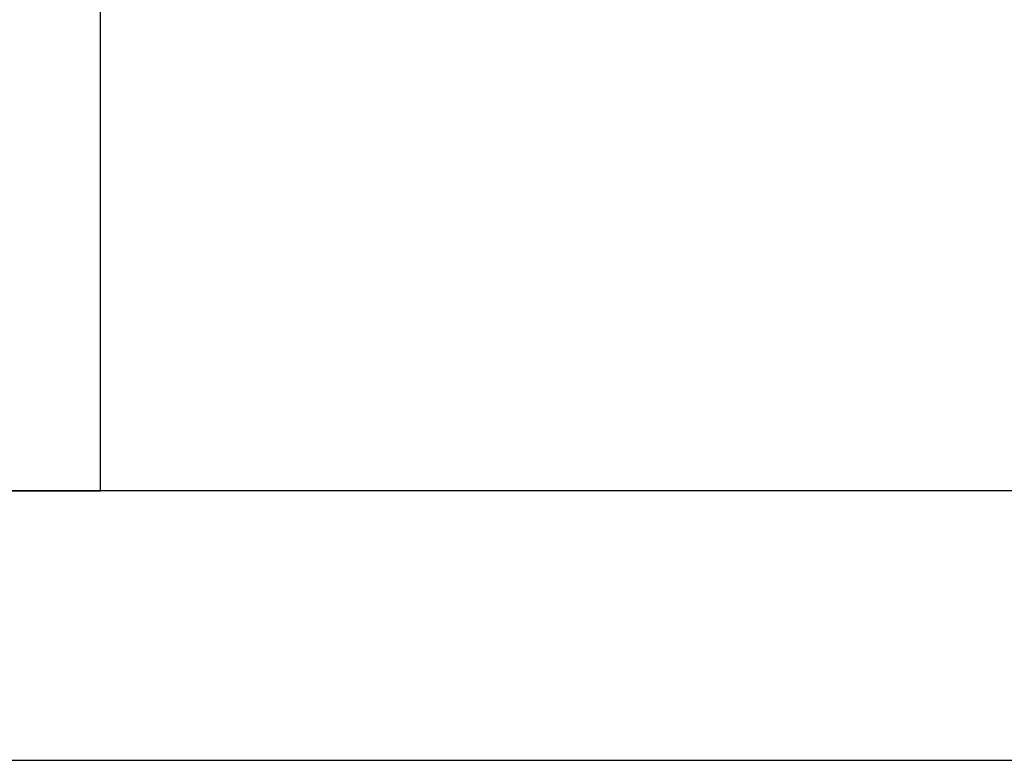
# Model space of a CAD drawing. Header units: metres. Extents: x 397.7 to 427.5, y 12.7 to 28.4.
# Tile 63 of 139: x 407.507 to 407.872, y 25.829 to 26.104. Entities that reach past the tile are written whole.
import ezdxf

# ---------------------------------------------------------------- set-up
doc = ezdxf.new("R2010")
doc.units = ezdxf.units.M
doc.layers.add('A-WALL-____-MCUT', color=7, linetype='Continuous', lineweight=25)
doc.layers.add('A-WALL-____-OTLN', color=7, linetype='Continuous', lineweight=25)

# ---------------------------------------------------------------- blocks, each defined once
blk = doc.blocks.new('Family - Evans P2-152743-05_CLI_AIGUA_P2')
at = {"layer": 'A-WALL-____-MCUT', "color": 253, "true_color": 0xaaaaaa}
for p, q in [((1.72, 0.09), (0, 0.09)), ((1.72, 0), (1.72, 0.09))]:
    blk.add_line(p, q, dxfattribs=at)
at = {"layer": 'A-WALL-____-OTLN', "color": 253, "true_color": 0xaaaaaa}
for p, q in [((1.72, 0.09), (0, 0.09)), ((1.72, 0), (1.72, 0.09))]:
    blk.add_line(p, q, dxfattribs=at)
blk = doc.blocks.new('Family - Evans P2-153089-05_CLI_AIGUA_P2')
at = {"layer": 'A-WALL-____-MCUT', "color": 253, "true_color": 0xaaaaaa}
for p, q in [((2.75439, 0.1), (0, 0.1)), ((0, 0), (2.75439, 0))]:
    blk.add_line(p, q, dxfattribs=at)
at = {"layer": 'A-WALL-____-OTLN', "color": 253, "true_color": 0xaaaaaa}
for p, q in [((2.75439, 0.1), (0, 0.1)), ((0, 0), (2.75439, 0))]:
    blk.add_line(p, q, dxfattribs=at)
at = {"layer": 'A-WALL-____-OTLN', "color": 253, "lineweight": 18, "true_color": 0xaaaaaa}
blk.add_line((0, 0), (2.75439, 0), dxfattribs=at)
blk = doc.blocks.new('LONDR55-XX_ZZ-ARQ-CAA-M3D-Londres55_ifc-1-05_CLI_AIGUA_P2')
at = {"layer": 'A-WALL-____-OTLN', "color": 253, "lineweight": 18, "true_color": 0xaaaaaa, "rotation": 270}
blk.add_blockref('Family - Evans P2-152743-05_CLI_AIGUA_P2', (407.44698, 27.64946), dxfattribs=at)
at = {"layer": 'A-WALL-____-OTLN', "color": 253, "lineweight": 18, "true_color": 0xaaaaaa}
blk.add_blockref('Family - Evans P2-153089-05_CLI_AIGUA_P2', (406.31097, 25.82946), dxfattribs=at)

msp = doc.modelspace()

# ---------------------------------------------------------------- block references
at = {"lineweight": 5}
msp.add_blockref('LONDR55-XX_ZZ-ARQ-CAA-M3D-Londres55_ifc-1-05_CLI_AIGUA_P2', (0, 0), dxfattribs=at)

doc.saveas('drawing.dxf')
